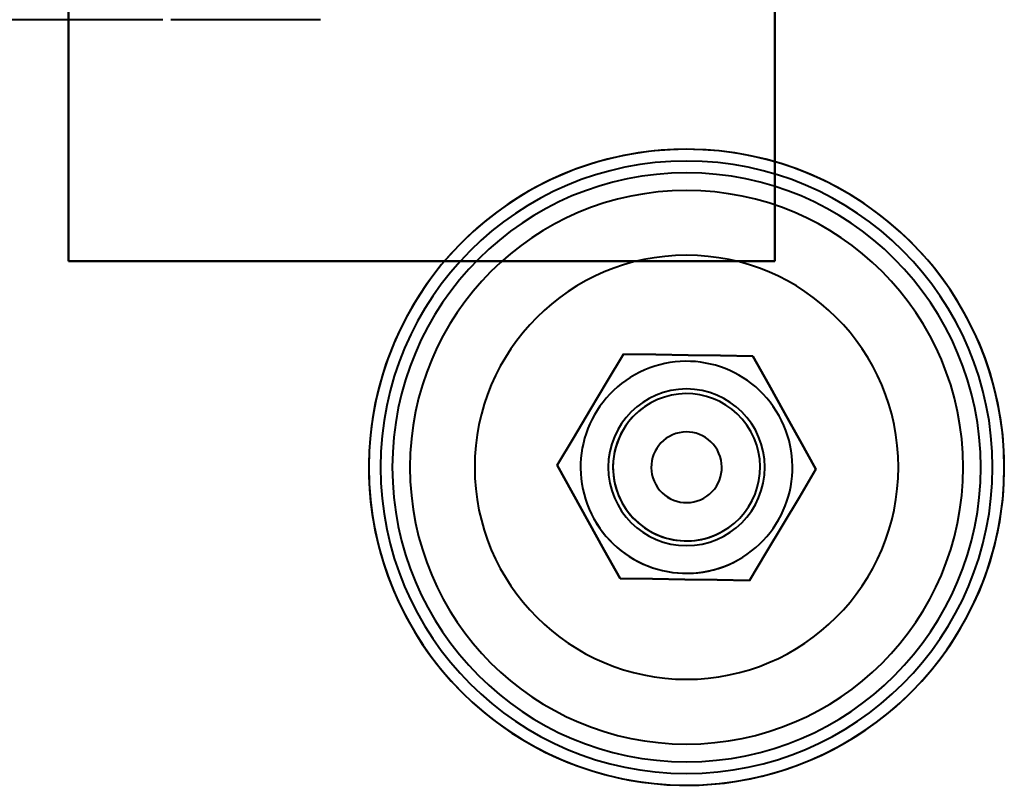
# Model space of a CAD drawing. Header units: millimetres. Extents: x -1392 to 1388, y -239 to 1267.
# Tile 70 of 91: x -435 to -351, y 871 to 936. Entities that reach past the tile are written whole.
import ezdxf

# ---------------------------------------------------------------- set-up
doc = ezdxf.new("R2010")
doc.units = ezdxf.units.MM
doc.layers.add('G-IMPT', color=8, linetype='Continuous', lineweight=40)

# ---------------------------------------------------------------- blocks, each defined once
blk = doc.blocks.new('NEXA 2000 CALQUES_dwg-762145-Droite')
at = {"layer": 'G-IMPT'}
for p, q in [((-422.5, 936.372), (-455.305, 936.372)), ((-409.105, 936.372), (-421.802, 936.372))]:
    blk.add_line(p, q, dxfattribs=at)
at = {"layer": 'G-IMPT', "flags": 128}
for points in [[(-430.5, 915.872), (-430.5, 945.872), (-430.5, 975.872), (-430.5, 1005.872), (-430.5, 1035.872)], [(-430.5, 1035.872), (-430.5, 1005.872), (-430.5, 975.872), (-430.5, 945.872), (-430.5, 915.872)], [(-430.5, 915.872), (-430.5, 945.872), (-430.5, 975.872), (-430.5, 1005.872), (-430.5, 1035.872)], [(-430.5, 1035.872), (-430.5, 1005.872), (-430.5, 975.872), (-430.5, 945.872), (-430.5, 915.872)], [(-430.5, 1035.872), (-430.5, 1005.872), (-430.5, 975.872), (-430.5, 945.872), (-430.5, 915.872)], [(-430.5, 1035.872), (-430.5, 1005.872), (-430.5, 975.872), (-430.5, 945.872), (-430.5, 915.872)], [(-430.5, 915.872), (-430.5, 945.872), (-430.5, 975.872), (-430.5, 1005.872), (-430.5, 1035.872)], [(-430.5, 915.872), (-430.5, 945.872), (-430.5, 975.872), (-430.5, 1005.872), (-430.5, 1035.872)], [(-370.5, 1035.872), (-370.5, 1005.872), (-370.5, 975.872), (-370.5, 945.872), (-370.5, 915.872)], [(-370.5, 915.872), (-370.5, 945.872), (-370.5, 975.872), (-370.5, 1005.872), (-370.5, 1035.872)], [(-370.5, 1035.872), (-370.5, 1005.872), (-370.5, 975.872), (-370.5, 945.872), (-370.5, 915.872)], [(-370.5, 915.872), (-370.5, 945.872), (-370.5, 975.872), (-370.5, 1005.872), (-370.5, 1035.872)], [(-370.5, 915.872), (-370.5, 945.872), (-370.5, 975.872), (-370.5, 1005.872), (-370.5, 1035.872)], [(-370.5, 915.872), (-370.5, 945.872), (-370.5, 975.872), (-370.5, 1005.872), (-370.5, 1035.872)], [(-370.5, 1035.872), (-370.5, 1005.872), (-370.5, 975.872), (-370.5, 945.872), (-370.5, 915.872)], [(-370.5, 1035.872), (-370.5, 1005.872), (-370.5, 975.872), (-370.5, 945.872), (-370.5, 915.872)], [(-378, 925.372), (-379.08, 925.351), (-380.158, 925.286), (-381.232, 925.178), (-382.302, 925.027), (-383.364, 924.834), (-384.418, 924.598), (-385.462, 924.321), (-386.493, 924.002), (-387.511, 923.642), (-388.514, 923.241), (-389.5, 922.801), (-390.468, 922.321), (-391.416, 921.803), (-392.342, 921.248), (-393.245, 920.656), (-394.124, 920.029), (-394.977, 919.367), (-395.803, 918.671), (-396.601, 917.943), (-397.369, 917.183), (-398.105, 916.394), (-398.81, 915.575), (-399.481, 914.729), (-400.118, 913.857), (-400.72, 912.96), (-401.285, 912.04), (-401.813, 911.098), (-402.303, 910.136), (-402.754, 909.154), (-403.165, 908.156), (-403.536, 907.142), (-403.866, 906.114), (-404.155, 905.073), (-404.402, 904.022), (-404.607, 902.961), (-404.769, 901.894), (-404.889, 900.82), (-404.965, 899.743), (-404.998, 898.664), (-404.988, 897.584), (-404.935, 896.505), (-404.839, 895.43), (-404.7, 894.359), (-404.518, 893.294), (-404.294, 892.238), (-404.028, 891.191), (-403.72, 890.156), (-403.37, 889.134), (-402.981, 888.127), (-402.551, 887.136), (-402.082, 886.164), (-401.575, 885.21), (-401.029, 884.278), (-400.447, 883.368), (-399.829, 882.483), (-399.177, 881.623), (-398.49, 880.789), (-397.77, 879.984), (-397.019, 879.208), (-396.237, 878.463), (-395.427, 877.749), (-394.588, 877.069), (-393.723, 876.423), (-392.833, 875.811), (-391.919, 875.236), (-390.982, 874.698), (-390.025, 874.198), (-389.049, 873.736), (-388.055, 873.314), (-387.045, 872.932), (-386.02, 872.591), (-384.983, 872.291), (-383.934, 872.032), (-382.876, 871.816), (-381.81, 871.643), (-380.738, 871.512), (-379.662, 871.424), (-378.583, 871.379), (-378, 871.372)], [(-378, 871.372), (-376.92, 871.394), (-375.842, 871.459), (-374.768, 871.566), (-373.698, 871.717), (-372.636, 871.911), (-371.582, 872.146), (-370.538, 872.424), (-369.507, 872.743), (-368.489, 873.103), (-367.486, 873.504), (-366.5, 873.944), (-365.532, 874.423), (-364.584, 874.941), (-363.658, 875.496), (-362.755, 876.088), (-361.876, 876.716), (-361.023, 877.378), (-360.197, 878.074), (-359.399, 878.802), (-358.631, 879.561), (-357.895, 880.351), (-357.19, 881.169), (-356.519, 882.015), (-355.882, 882.887), (-355.28, 883.784), (-354.715, 884.704), (-354.187, 885.646), (-353.697, 886.609), (-353.246, 887.59), (-352.835, 888.589), (-352.464, 889.603), (-352.134, 890.631), (-351.845, 891.672), (-351.598, 892.723), (-351.393, 893.783), (-351.231, 894.851), (-351.111, 895.924), (-351.035, 897.001), (-351.002, 898.081), (-351.012, 899.161), (-351.065, 900.239), (-351.161, 901.315), (-351.3, 902.386), (-351.482, 903.45), (-351.706, 904.507), (-351.972, 905.553), (-352.28, 906.588), (-352.63, 907.61), (-353.019, 908.618), (-353.449, 909.608), (-353.918, 910.581), (-354.425, 911.534), (-354.971, 912.467), (-355.553, 913.376), (-356.171, 914.262), (-356.823, 915.122), (-357.51, 915.956), (-358.23, 916.761), (-358.981, 917.537), (-359.762, 918.282), (-360.573, 918.995), (-361.412, 919.676), (-362.277, 920.322), (-363.167, 920.933), (-364.081, 921.508), (-365.018, 922.046), (-365.975, 922.547), (-366.951, 923.008), (-367.945, 923.43), (-368.955, 923.812), (-369.98, 924.154), (-371.017, 924.454), (-372.066, 924.712), (-373.124, 924.928), (-374.19, 925.102), (-375.262, 925.233), (-376.338, 925.321), (-377.417, 925.366), (-378, 925.372)], [(-370.5, 915.872), (-385.5, 915.872), (-400.5, 915.872), (-415.5, 915.872), (-430.5, 915.872)], [(-430.5, 915.872), (-415.5, 915.872), (-400.5, 915.872), (-385.5, 915.872), (-370.5, 915.872)], [(-370.5, 915.872), (-385.5, 915.872), (-400.5, 915.872), (-415.5, 915.872), (-430.5, 915.872)], [(-430.5, 915.872), (-415.5, 915.872), (-400.5, 915.872), (-385.5, 915.872), (-370.5, 915.872)], [(-430.5, 915.872), (-415.5, 915.872), (-400.5, 915.872), (-385.5, 915.872), (-370.5, 915.872)], [(-430.5, 915.872), (-415.5, 915.872), (-400.5, 915.872), (-385.5, 915.872), (-370.5, 915.872)], [(-370.5, 915.872), (-385.5, 915.872), (-400.5, 915.872), (-415.5, 915.872), (-430.5, 915.872)], [(-370.5, 915.872), (-385.5, 915.872), (-400.5, 915.872), (-415.5, 915.872), (-430.5, 915.872)], [(-388.999, 898.542), (-387.587, 900.902), (-386.176, 903.262), (-384.764, 905.622), (-383.353, 907.982)], [(-383.353, 907.982), (-384.764, 905.622), (-386.176, 903.262), (-387.587, 900.902), (-388.999, 898.542)], [(-388.999, 898.542), (-387.587, 900.902), (-386.176, 903.262), (-384.764, 905.622), (-383.353, 907.982)], [(-388.999, 898.542), (-387.587, 900.902), (-386.176, 903.262), (-384.764, 905.622), (-383.353, 907.982)], [(-383.353, 907.982), (-384.764, 905.622), (-386.176, 903.262), (-387.587, 900.902), (-388.999, 898.542)], [(-388.999, 898.542), (-387.587, 900.902), (-386.176, 903.262), (-384.764, 905.622), (-383.353, 907.982)], [(-383.353, 907.982), (-384.764, 905.622), (-386.176, 903.262), (-387.587, 900.902), (-388.999, 898.542)], [(-383.353, 907.982), (-384.764, 905.622), (-386.176, 903.262), (-387.587, 900.902), (-388.999, 898.542)], [(-383.353, 907.982), (-380.603, 907.94), (-377.853, 907.897), (-375.104, 907.855), (-372.354, 907.813)], [(-372.354, 907.813), (-375.104, 907.855), (-377.853, 907.897), (-380.603, 907.94), (-383.353, 907.982)], [(-383.353, 907.982), (-380.603, 907.94), (-377.853, 907.897), (-375.104, 907.855), (-372.354, 907.813)], [(-383.353, 907.982), (-380.603, 907.94), (-377.853, 907.897), (-375.104, 907.855), (-372.354, 907.813)], [(-372.354, 907.813), (-375.104, 907.855), (-377.853, 907.897), (-380.603, 907.94), (-383.353, 907.982)], [(-383.353, 907.982), (-380.603, 907.94), (-377.853, 907.897), (-375.104, 907.855), (-372.354, 907.813)], [(-372.354, 907.813), (-375.104, 907.855), (-377.853, 907.897), (-380.603, 907.94), (-383.353, 907.982)], [(-372.354, 907.813), (-375.104, 907.855), (-377.853, 907.897), (-380.603, 907.94), (-383.353, 907.982)], [(-372.354, 907.813), (-371.016, 905.41), (-369.678, 903.008), (-368.339, 900.605), (-367.001, 898.203)], [(-367.001, 898.203), (-368.339, 900.605), (-369.678, 903.008), (-371.016, 905.41), (-372.354, 907.813)], [(-372.354, 907.813), (-371.016, 905.41), (-369.678, 903.008), (-368.339, 900.605), (-367.001, 898.203)], [(-372.354, 907.813), (-371.016, 905.41), (-369.678, 903.008), (-368.339, 900.605), (-367.001, 898.203)], [(-367.001, 898.203), (-368.339, 900.605), (-369.678, 903.008), (-371.016, 905.41), (-372.354, 907.813)], [(-372.354, 907.813), (-371.016, 905.41), (-369.678, 903.008), (-368.339, 900.605), (-367.001, 898.203)], [(-367.001, 898.203), (-368.339, 900.605), (-369.678, 903.008), (-371.016, 905.41), (-372.354, 907.813)], [(-367.001, 898.203), (-368.339, 900.605), (-369.678, 903.008), (-371.016, 905.41), (-372.354, 907.813)], [(-383.646, 888.932), (-384.984, 891.334), (-386.322, 893.737), (-387.661, 896.139), (-388.999, 898.542)], [(-383.646, 888.932), (-384.984, 891.334), (-386.322, 893.737), (-387.661, 896.139), (-388.999, 898.542)], [(-388.999, 898.542), (-387.661, 896.139), (-386.322, 893.737), (-384.984, 891.334), (-383.646, 888.932)], [(-383.646, 888.932), (-384.984, 891.334), (-386.322, 893.737), (-387.661, 896.139), (-388.999, 898.542)], [(-388.999, 898.542), (-387.661, 896.139), (-386.322, 893.737), (-384.984, 891.334), (-383.646, 888.932)], [(-383.646, 888.932), (-384.984, 891.334), (-386.322, 893.737), (-387.661, 896.139), (-388.999, 898.542)], [(-388.999, 898.542), (-387.661, 896.139), (-386.322, 893.737), (-384.984, 891.334), (-383.646, 888.932)], [(-388.999, 898.542), (-387.661, 896.139), (-386.322, 893.737), (-384.984, 891.334), (-383.646, 888.932)], [(-367.001, 898.203), (-368.413, 895.843), (-369.824, 893.483), (-371.236, 891.123), (-372.647, 888.762)], [(-372.647, 888.762), (-371.236, 891.123), (-369.824, 893.483), (-368.413, 895.843), (-367.001, 898.203)], [(-367.001, 898.203), (-368.413, 895.843), (-369.824, 893.483), (-371.236, 891.123), (-372.647, 888.762)], [(-367.001, 898.203), (-368.413, 895.843), (-369.824, 893.483), (-371.236, 891.123), (-372.647, 888.762)], [(-372.647, 888.762), (-371.236, 891.123), (-369.824, 893.483), (-368.413, 895.843), (-367.001, 898.203)], [(-367.001, 898.203), (-368.413, 895.843), (-369.824, 893.483), (-371.236, 891.123), (-372.647, 888.762)], [(-372.647, 888.762), (-371.236, 891.123), (-369.824, 893.483), (-368.413, 895.843), (-367.001, 898.203)], [(-372.647, 888.762), (-371.236, 891.123), (-369.824, 893.483), (-368.413, 895.843), (-367.001, 898.203)], [(-372.647, 888.762), (-375.397, 888.805), (-378.147, 888.847), (-380.896, 888.89), (-383.646, 888.932)], [(-383.646, 888.932), (-380.896, 888.89), (-378.147, 888.847), (-375.397, 888.805), (-372.647, 888.762)], [(-372.647, 888.762), (-375.397, 888.805), (-378.147, 888.847), (-380.896, 888.89), (-383.646, 888.932)], [(-372.647, 888.762), (-375.397, 888.805), (-378.147, 888.847), (-380.896, 888.89), (-383.646, 888.932)], [(-383.646, 888.932), (-380.896, 888.89), (-378.147, 888.847), (-375.397, 888.805), (-372.647, 888.762)], [(-372.647, 888.762), (-375.397, 888.805), (-378.147, 888.847), (-380.896, 888.89), (-383.646, 888.932)], [(-383.646, 888.932), (-380.896, 888.89), (-378.147, 888.847), (-375.397, 888.805), (-372.647, 888.762)], [(-383.646, 888.932), (-380.896, 888.89), (-378.147, 888.847), (-375.397, 888.805), (-372.647, 888.762)]]:
    blk.add_lwpolyline(points, dxfattribs=at)
at = {"layer": 'G-IMPT'}
for radius, start, end in [(27, 90, 270), (27, 90, 270), (27, 90, 180), (27, 0, 180), (27, 0, 180), (27, 360, 180), (27, 0, 180), (27, 90, 180), (27, 270, 90), (27, 270, 90), (27, 360, 90), (27, 270, 90), (26, 90, 180), (26, 0, 180), (26, 360, 180), (26, 90, 180), (26, 270, 90), (26, 270, 90), (25, 0, 180), (25, 0, 180), (25, 360, 180), (25, 0, 180), (23.5, 360, 180), (23.5, 360, 180), (23.5, 0, 180), (23.5, 0, 180), (18, 0, 180), (18, 0, 180), (18, 360, 180), (18, 0, 180), (18, 90, 270), (18, 360, 180), (18, 0, 180), (18, 90, 270), (18, 270, 90), (18, 270, 90), (9, 29.11716, 209.11716), (9, 299.11716, 119.11716), (9, 119.11716, 209.11716), (6.65, 0, 180), (6.65, 360, 180), (6.65, 360, 180), (6.65, 0, 180), (6.25, 29.11716, 209.11716), (6.25, 29.11716, 209.11716), (6.25, 29.11716, 209.11716), (6.25, 29.11716, 209.11716), (6.25, 29.11716, 209.11716), (6.25, 29.11716, 209.11716), (6.25, 299.11716, 119.11716), (6.25, 299.11716, 119.11716), (6.25, 119.11716, 299.11716), (6.25, 119.11716, 299.11716), (9, 209.11716, 29.11716), (6.25, 209.11716, 29.11716), (6.25, 209.11716, 29.11716), (6.25, 209.11716, 29.11716), (6.25, 209.11716, 29.11716), (3, 29.11716, 209.11716), (3, 29.11716, 209.11716), (3, 29.11716, 209.11716), (3, 119.11716, 209.11716), (3, 299.11716, 119.11716), (6.25, 299.11716, 29.11716), (6.25, 299.11716, 29.11716), (3, 209.11716, 29.11716), (3, 209.11716, 29.11716), (3, 209.11716, 29.11716), (27, 180, 270), (27, 180, 360), (27, 180, 0), (27, 180, 0), (27, 180, 360), (27, 180, 270), (26, 180, 270), (26, 180, 0), (26, 180, 360), (26, 180, 270), (25, 180, 0), (25, 180, 360), (25, 180, 0), (25, 180, 0), (23.5, 180, 360), (23.5, 180, 0), (23.5, 180, 360), (23.5, 180, 0), (18, 180, 0), (18, 180, 0), (18, 180, 0), (18, 180, 360), (18, 180, 270), (18, 180, 270), (6.65, 180, 360), (6.65, 180, 360), (6.65, 180, 360), (6.65, 180, 0), (27, 270, 0), (18, 270, 0), (18, 270, 360), (3, 209.11716, 299.11716), (6.25, 209.11716, 299.11716), (6.25, 209.11716, 299.11716), (9, 209.11716, 299.11716)]:
    blk.add_arc((-378, 898.372), radius, start, end, dxfattribs=at)

msp = doc.modelspace()

# ---------------------------------------------------------------- block references
at = {"layer": 'G-IMPT'}
msp.add_blockref('NEXA 2000 CALQUES_dwg-762145-Droite', (0, 0), dxfattribs=at)

doc.saveas('drawing.dxf')
